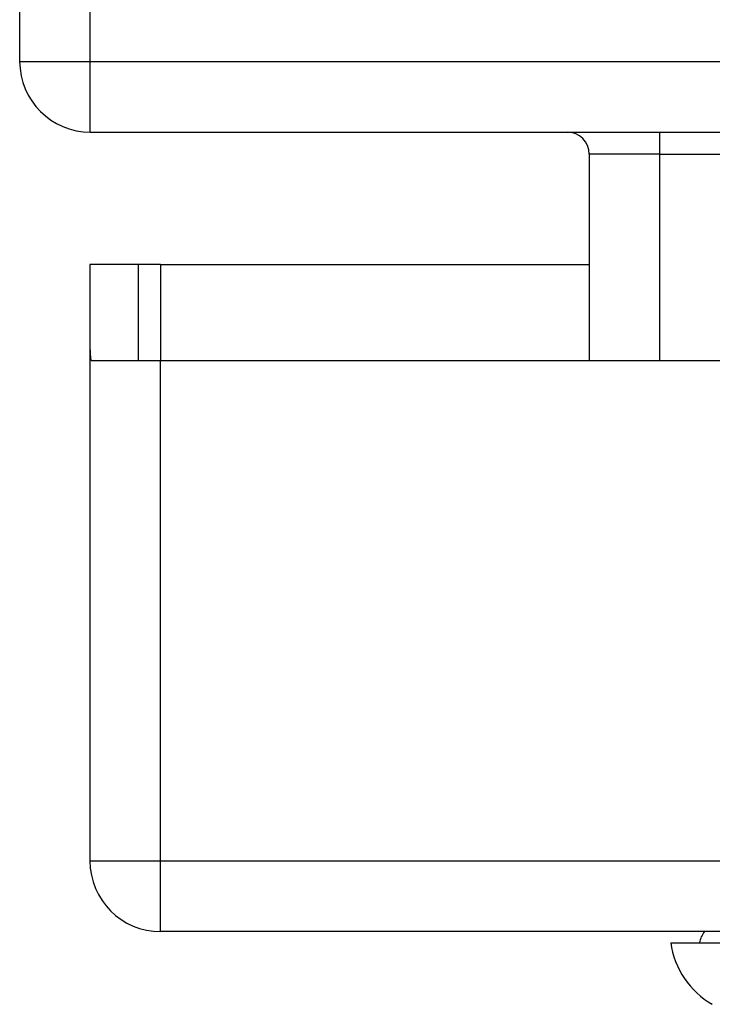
# Model space of a CAD drawing. Header units: inches. Extents: x 20 to 506, y 54 to 236.
# Tile 1 of 245: x 20.25 to 21.221, y 54.493 to 55.872. Entities that reach past the tile are written whole.
import ezdxf

# ---------------------------------------------------------------- set-up
doc = ezdxf.new("R2010")
doc.units = ezdxf.units.IN
doc.header["$MEASUREMENT"] = 0
doc.layers.add('Visible Edges(ANSI)', color=7, linetype='Continuous', lineweight=25)
doc.layers.add('Visible Tangent Edges(ANSI)', color=7, linetype='Continuous', lineweight=25)

msp = doc.modelspace()

# ---------------------------------------------------------------- linework, layer by layer
at = {"layer": 'Visible Edges(ANSI)'}
for p, q in [((20.2504, 65.6156), (20.2504, 55.8136)), ((20.3494, 55.7146), (68.1514, 55.7146)), ((21.0486, 55.6836), (21.0486, 55.395)), ((20.4169, 55.529), (20.3489, 55.529)), ((20.3489, 55.529), (20.3489, 55.412)), ((20.4479, 55.529), (20.4169, 55.529)), ((20.4169, 55.395), (20.4169, 55.529)), ((20.4479, 55.529), (21.0486, 55.529)), ((20.3489, 55.412), (20.3489, 54.694)), ((20.3504, 55.395), (20.4479, 55.395)), ((20.4479, 55.395), (23.0059, 55.395)), ((68.0529, 54.595), (20.4479, 54.595)), ((21.1627, 54.5793), (21.2355, 54.5793))]:
    msp.add_line(p, q, dxfattribs=at)
for centre, radius, start, end in [((20.3494, 55.8136), 0.099, 180, 270), ((21.0176, 55.6836), 0.031, 0, 90), ((20.4479, 55.412), 0.099, 180, 189.8877), ((20.4479, 54.694), 0.099, 180, 270), ((21.2415, 54.5714), 0.0394, 143.1301, 168.463), ((21.2797, 54.5956), 0.1181, 187.9413, 240.1831)]:
    msp.add_arc(centre, radius, start, end, dxfattribs=at)
at = {"layer": 'Visible Tangent Edges(ANSI)'}
for p, q in [((20.3494, 55.8136), (20.3494, 65.6156)), ((20.2504, 55.8136), (20.3494, 55.8136)), ((20.3494, 55.7146), (20.3494, 55.8136)), ((20.3494, 55.8136), (67.3843, 55.8136)), ((21.1476, 55.6836), (21.1476, 55.7146)), ((21.1476, 55.6836), (21.0486, 55.6836)), ((21.1476, 55.395), (21.1476, 55.6836)), ((21.1476, 55.6836), (21.2486, 55.6836)), ((20.4479, 55.529), (20.4479, 55.395)), ((20.4479, 54.694), (20.4479, 55.395)), ((20.3489, 54.694), (20.4479, 54.694)), ((20.4479, 54.595), (20.4479, 54.694)), ((20.4479, 54.694), (68.0529, 54.694))]:
    msp.add_line(p, q, dxfattribs=at)
at = {"layer": 'Visible Tangent Edges(ANSI)', "flags": 128}
msp.add_lwpolyline([(21.2211, 54.4931), (21.221, 54.4931)], dxfattribs=at)

doc.saveas('drawing.dxf')
